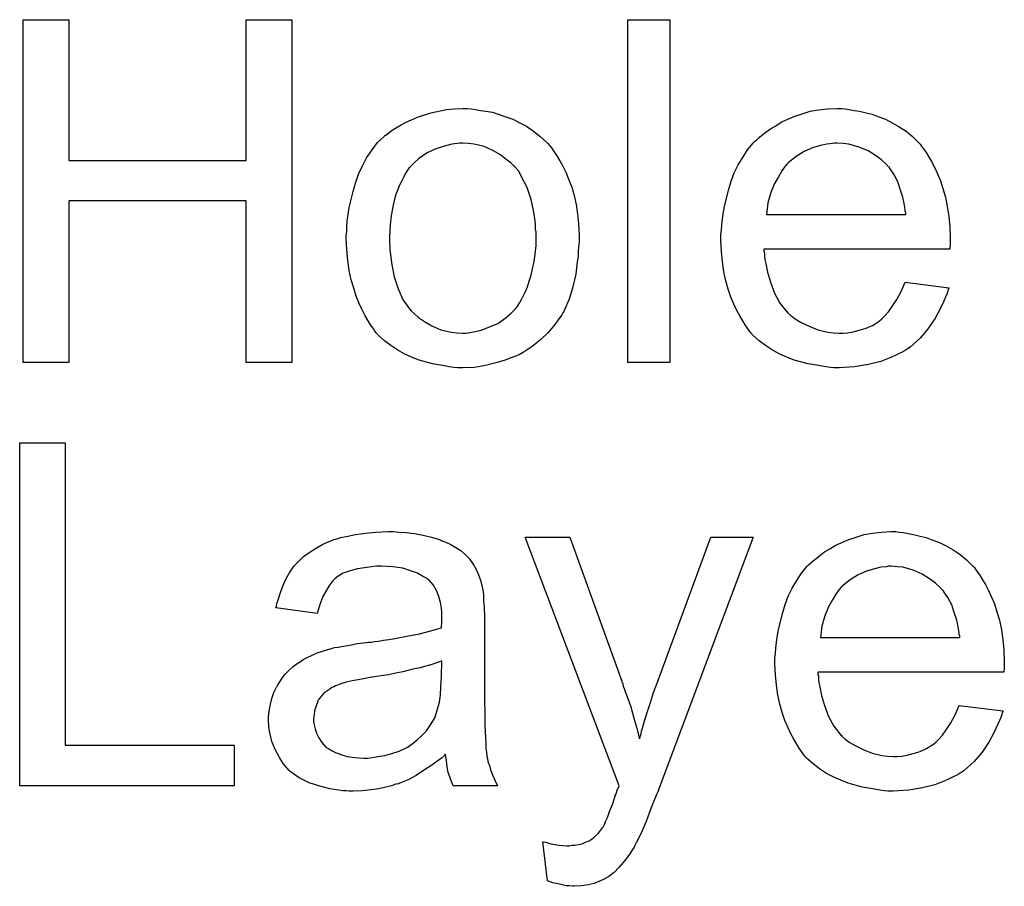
# Model space of a CAD drawing. Extents: x -1.6 to 9, y -2.8 to 5.2.
# Tile 121 of 197: x 4.743 to 4.973, y 1.251 to 1.454. Entities that reach past the tile are written whole.
import ezdxf

# ---------------------------------------------------------------- set-up
doc = ezdxf.new("R2010")
doc.units = 0
doc.layers.add('dfn6-15-57-c_document', color=1, linetype='CONTINUOUS')

msp = doc.modelspace()

# ---------------------------------------------------------------- linework, layer by layer
at = {"layer": 'dfn6-15-57-c_document', "color": 1}
for points in [[(4.806227, 1.373459), (4.795583, 1.373459), (4.795583, 1.411177), (4.754162, 1.411177), (4.754162, 1.373459), (4.743518, 1.373459), (4.743518, 1.453523), (4.754162, 1.453523), (4.754162, 1.420664), (4.795583, 1.420664), (4.795583, 1.453523), (4.806227, 1.453523), (4.806227, 1.373459)], [(4.894506, 1.373459), (4.884672, 1.373459), (4.884672, 1.453523), (4.894506, 1.453523), (4.894506, 1.373459)], [(4.848111, 1.432697), (4.849152, 1.432581), (4.850309, 1.43235), (4.851582, 1.432119), (4.853086, 1.431887), (4.85621, 1.430846), (4.857829, 1.430267), (4.859449, 1.429457), (4.861069, 1.428648), (4.862689, 1.427491), (4.864193, 1.426333), (4.865697, 1.424945), (4.865813, 1.424829), (4.866044, 1.424598), (4.866391, 1.424135), (4.866854, 1.423557), (4.867432, 1.422747), (4.868127, 1.421706), (4.868821, 1.420549), (4.869515, 1.419276), (4.870209, 1.417887), (4.870904, 1.416152), (4.871598, 1.414416), (4.872176, 1.412449), (4.872639, 1.410367), (4.872986, 1.408169), (4.873217, 1.405855), (4.873333, 1.403309), (4.873333, 1.403194), (4.873333, 1.402846), (4.873333, 1.402268), (4.873333, 1.401458), (4.873217, 1.400532), (4.873102, 1.399375), (4.873102, 1.398218), (4.87287, 1.396946), (4.872523, 1.394053), (4.871829, 1.391161), (4.871019, 1.388268), (4.869862, 1.385607), (4.869862, 1.385491), (4.869747, 1.385376), (4.869515, 1.385029), (4.869284, 1.384566), (4.868474, 1.383409), (4.867432, 1.38202), (4.866044, 1.380401), (4.864309, 1.378781), (4.862342, 1.377161), (4.860028, 1.375657), (4.859912, 1.375657), (4.859796, 1.375541), (4.859449, 1.37531), (4.858871, 1.375078), (4.858292, 1.374847), (4.857598, 1.374616), (4.855863, 1.373921), (4.853896, 1.373343), (4.851466, 1.372764), (4.848921, 1.372302), (4.846144, 1.372186), (4.844987, 1.372186), (4.844061, 1.372302), (4.84302, 1.372417), (4.841863, 1.372649), (4.840474, 1.37288), (4.839086, 1.373111), (4.835962, 1.374037), (4.834227, 1.374731), (4.832607, 1.375426), (4.830987, 1.376351), (4.829367, 1.377392), (4.827863, 1.378549), (4.826359, 1.379938), (4.826243, 1.380053), (4.826012, 1.380285), (4.825665, 1.380748), (4.825202, 1.381442), (4.824623, 1.382252), (4.824045, 1.383177), (4.823351, 1.384334), (4.822657, 1.385723), (4.821962, 1.387227), (4.821268, 1.388962), (4.82069, 1.390814), (4.820111, 1.392781), (4.819648, 1.394979), (4.819301, 1.397293), (4.81907, 1.399838), (4.818954, 1.402499), (4.818954, 1.402731), (4.818954, 1.403194), (4.81907, 1.404003), (4.81907, 1.40516), (4.819186, 1.406433), (4.819417, 1.408053), (4.819648, 1.409673), (4.820111, 1.411524), (4.820574, 1.413375), (4.821153, 1.415342), (4.821847, 1.417425), (4.822772, 1.419391), (4.823698, 1.421243), (4.824971, 1.423094), (4.826243, 1.424829), (4.827863, 1.426333), (4.827979, 1.426449), (4.82821, 1.426565), (4.828673, 1.426912), (4.829252, 1.427375), (4.829946, 1.427838), (4.830871, 1.428416), (4.831797, 1.428995), (4.832954, 1.429573), (4.834227, 1.430152), (4.835615, 1.43073), (4.838739, 1.431771), (4.842326, 1.432581), (4.844177, 1.432697), (4.846144, 1.432813), (4.847301, 1.432813), (4.848111, 1.432697)], [(4.935464, 1.432697), (4.93639, 1.432581), (4.937547, 1.43235), (4.938819, 1.432119), (4.940324, 1.431772), (4.941712, 1.431424), (4.943332, 1.430846), (4.944836, 1.430267), (4.946456, 1.429457), (4.948075, 1.428532), (4.949695, 1.427491), (4.951199, 1.426218), (4.952588, 1.42483), (4.952703, 1.424714), (4.952935, 1.424482), (4.953282, 1.42402), (4.953745, 1.423325), (4.954323, 1.422515), (4.954902, 1.42159), (4.955596, 1.420433), (4.95629, 1.419044), (4.956984, 1.41754), (4.957678, 1.415921), (4.958257, 1.414069), (4.958836, 1.412102), (4.959298, 1.409904), (4.959645, 1.40759), (4.959877, 1.40516), (4.959993, 1.402499), (4.959993, 1.402384), (4.959993, 1.401921), (4.959993, 1.401111), (4.959877, 1.399954), (4.916489, 1.399954), (4.916489, 1.399838), (4.916489, 1.399491), (4.916605, 1.399028), (4.916605, 1.398334), (4.916721, 1.397524), (4.916952, 1.396599), (4.917299, 1.394516), (4.917993, 1.392202), (4.918919, 1.389657), (4.920192, 1.387343), (4.921811, 1.38526), (4.921927, 1.38526), (4.922043, 1.385029), (4.922737, 1.38445), (4.923778, 1.38364), (4.925167, 1.38283), (4.927018, 1.381905), (4.929101, 1.381095), (4.931415, 1.380516), (4.932687, 1.380401), (4.934076, 1.380285), (4.935001, 1.380285), (4.936043, 1.380401), (4.937315, 1.380632), (4.938704, 1.380979), (4.940324, 1.381442), (4.941828, 1.382136), (4.943332, 1.383062), (4.943447, 1.383178), (4.944026, 1.38364), (4.94472, 1.384334), (4.94553, 1.38526), (4.946456, 1.386533), (4.947497, 1.388153), (4.948538, 1.390004), (4.949464, 1.392202), (4.959645, 1.390929), (4.959645, 1.390814), (4.95953, 1.390582), (4.959414, 1.39012), (4.959183, 1.389425), (4.958836, 1.388731), (4.958488, 1.387805), (4.957563, 1.385839), (4.956406, 1.38364), (4.954786, 1.381326), (4.952935, 1.379128), (4.950621, 1.377045), (4.950505, 1.377045), (4.950274, 1.376814), (4.949927, 1.376583), (4.949464, 1.376236), (4.94877, 1.375888), (4.948075, 1.375541), (4.94715, 1.375079), (4.946109, 1.374616), (4.944952, 1.374153), (4.943794, 1.37369), (4.940902, 1.372996), (4.937662, 1.372417), (4.934076, 1.372186), (4.932803, 1.372186), (4.931993, 1.372302), (4.930952, 1.372417), (4.929679, 1.372649), (4.928291, 1.37288), (4.926787, 1.373112), (4.923547, 1.374037), (4.921811, 1.374731), (4.920192, 1.375426), (4.918456, 1.376351), (4.916836, 1.377392), (4.915332, 1.37855), (4.913828, 1.379938), (4.913712, 1.380054), (4.913481, 1.380285), (4.913134, 1.380748), (4.912671, 1.381442), (4.912093, 1.382252), (4.911514, 1.383178), (4.91082, 1.384334), (4.910126, 1.385607), (4.909432, 1.387111), (4.908737, 1.388731), (4.908159, 1.390582), (4.90758, 1.392549), (4.907118, 1.394632), (4.90677, 1.396946), (4.906539, 1.399376), (4.906423, 1.401921), (4.906423, 1.402037), (4.906423, 1.402615), (4.906423, 1.403309), (4.906539, 1.404351), (4.906655, 1.405623), (4.90677, 1.407012), (4.907002, 1.408631), (4.907349, 1.410251), (4.908275, 1.413954), (4.908853, 1.415805), (4.909547, 1.417772), (4.910473, 1.419623), (4.911514, 1.421359), (4.912671, 1.423094), (4.913944, 1.424714), (4.91406, 1.42483), (4.914291, 1.425061), (4.914754, 1.425408), (4.915332, 1.425986), (4.916026, 1.426565), (4.916952, 1.427259), (4.917993, 1.428069), (4.919266, 1.428763), (4.920539, 1.429573), (4.922043, 1.430267), (4.923663, 1.430962), (4.925398, 1.43154), (4.927249, 1.432119), (4.929216, 1.432466), (4.931299, 1.432697), (4.933497, 1.432813), (4.934654, 1.432813), (4.935464, 1.432697)], [(4.846144, 1.424714), (4.845449, 1.424714), (4.844871, 1.424598), (4.843598, 1.424482), (4.841863, 1.42402), (4.839896, 1.423325), (4.837813, 1.4224), (4.835846, 1.421011), (4.834805, 1.420086), (4.83388, 1.41916), (4.83388, 1.419044), (4.833648, 1.418929), (4.833417, 1.418582), (4.83307, 1.418119), (4.832722, 1.41754), (4.832375, 1.416846), (4.831913, 1.41592), (4.83145, 1.414995), (4.830987, 1.413838), (4.830524, 1.412681), (4.830177, 1.411293), (4.82983, 1.409788), (4.829483, 1.408169), (4.829252, 1.406433), (4.829136, 1.404466), (4.82902, 1.402499), (4.82902, 1.402384), (4.82902, 1.402036), (4.82902, 1.401458), (4.829136, 1.400648), (4.829136, 1.399723), (4.829252, 1.398681), (4.829599, 1.396252), (4.830177, 1.393475), (4.831103, 1.390698), (4.83226, 1.388037), (4.83307, 1.38688), (4.83388, 1.385723), (4.833995, 1.385723), (4.834111, 1.385491), (4.834805, 1.384913), (4.835846, 1.383987), (4.837235, 1.383062), (4.83897, 1.38202), (4.841053, 1.381095), (4.843483, 1.380516), (4.844755, 1.380401), (4.846144, 1.380285), (4.846838, 1.380285), (4.847416, 1.380401), (4.848689, 1.380632), (4.850425, 1.380979), (4.852276, 1.381673), (4.854358, 1.382599), (4.856325, 1.383987), (4.857367, 1.384913), (4.858292, 1.385839), (4.858408, 1.385954), (4.858524, 1.38607), (4.858755, 1.386417), (4.859102, 1.38688), (4.859449, 1.387458), (4.859912, 1.388152), (4.860375, 1.389078), (4.860838, 1.390004), (4.8613, 1.391161), (4.861648, 1.392433), (4.86211, 1.393822), (4.862457, 1.395326), (4.862805, 1.397061), (4.863036, 1.398797), (4.863267, 1.400764), (4.863267, 1.402846), (4.863267, 1.402962), (4.863267, 1.403309), (4.863267, 1.403888), (4.863152, 1.404582), (4.863152, 1.405507), (4.863036, 1.406549), (4.862689, 1.408978), (4.86211, 1.411524), (4.861185, 1.414301), (4.859912, 1.416846), (4.859218, 1.418119), (4.858292, 1.41916), (4.858292, 1.419276), (4.858061, 1.419391), (4.857367, 1.420086), (4.856325, 1.420896), (4.854937, 1.421937), (4.853201, 1.422978), (4.851119, 1.423904), (4.848805, 1.424482), (4.847532, 1.424598), (4.846144, 1.424714)], [(4.933613, 1.424714), (4.932919, 1.424714), (4.932456, 1.424598), (4.931183, 1.424482), (4.929679, 1.424135), (4.927828, 1.423557), (4.925861, 1.422747), (4.92401, 1.42159), (4.922159, 1.420086), (4.921927, 1.419854), (4.921464, 1.419276), (4.920654, 1.418235), (4.919845, 1.416846), (4.918919, 1.415226), (4.918109, 1.413144), (4.917415, 1.410714), (4.917068, 1.408053), (4.949579, 1.408053), (4.949579, 1.408169), (4.949579, 1.4084), (4.949464, 1.408747), (4.949464, 1.40921), (4.949232, 1.410598), (4.948885, 1.412102), (4.948307, 1.413954), (4.947728, 1.415689), (4.946803, 1.417425), (4.945761, 1.418929), (4.945761, 1.419044), (4.94553, 1.41916), (4.944952, 1.419854), (4.94391, 1.42078), (4.942522, 1.421821), (4.940786, 1.422863), (4.938704, 1.423788), (4.936274, 1.424482), (4.935001, 1.424598), (4.933613, 1.424714)], [(4.753352, 1.284092), (4.792806, 1.284092), (4.792806, 1.274604), (4.742708, 1.274604), (4.742708, 1.354669), (4.753352, 1.354669), (4.753352, 1.284092)], [(4.831218, 1.333843), (4.832954, 1.333727), (4.834921, 1.333496), (4.836888, 1.333149), (4.838855, 1.332686), (4.840706, 1.332107), (4.840937, 1.331992), (4.841516, 1.33176), (4.842326, 1.331413), (4.843367, 1.33095), (4.844524, 1.330256), (4.845681, 1.329562), (4.846722, 1.328636), (4.847648, 1.327711), (4.847764, 1.327595), (4.847995, 1.327248), (4.848342, 1.326669), (4.848805, 1.325975), (4.849383, 1.324934), (4.849846, 1.323893), (4.850309, 1.32262), (4.850656, 1.321116), (4.850656, 1.321), (4.850772, 1.320653), (4.850887, 1.319959), (4.851003, 1.319033), (4.851003, 1.317761), (4.851119, 1.316256), (4.851234, 1.31429), (4.851234, 1.312091), (4.851234, 1.298901), (4.851234, 1.298786), (4.851234, 1.298323), (4.851234, 1.297629), (4.851234, 1.296703), (4.851234, 1.295662), (4.851234, 1.294389), (4.85135, 1.291612), (4.85135, 1.28872), (4.851466, 1.285827), (4.851582, 1.284555), (4.851582, 1.283398), (4.851697, 1.282356), (4.851813, 1.281546), (4.851813, 1.281431), (4.851929, 1.280968), (4.852044, 1.280274), (4.852391, 1.279348), (4.852623, 1.278307), (4.853086, 1.27715), (4.853664, 1.275877), (4.854243, 1.274604), (4.843945, 1.274604), (4.84383, 1.27472), (4.843714, 1.275183), (4.843483, 1.275762), (4.843136, 1.276687), (4.842788, 1.277728), (4.842557, 1.279001), (4.842326, 1.280389), (4.842094, 1.281894), (4.841979, 1.281894), (4.841863, 1.281662), (4.841169, 1.281084), (4.840127, 1.280274), (4.838739, 1.279233), (4.837003, 1.278191), (4.835268, 1.277034), (4.833417, 1.275993), (4.83145, 1.275183), (4.831218, 1.275067), (4.830524, 1.274952), (4.829483, 1.274604), (4.82821, 1.274257), (4.82659, 1.27391), (4.824739, 1.273679), (4.822657, 1.273447), (4.820574, 1.273332), (4.819648, 1.273332), (4.818954, 1.273447), (4.818144, 1.273447), (4.817219, 1.273563), (4.815136, 1.27391), (4.812822, 1.274489), (4.810277, 1.275299), (4.807963, 1.276456), (4.80588, 1.27796), (4.805649, 1.278191), (4.80507, 1.27877), (4.80426, 1.279811), (4.803335, 1.281199), (4.802409, 1.282935), (4.801599, 1.284902), (4.801021, 1.287332), (4.800905, 1.288488), (4.800789, 1.289877), (4.800789, 1.290108), (4.800789, 1.290571), (4.800905, 1.291381), (4.801021, 1.292422), (4.801252, 1.293695), (4.801599, 1.294968), (4.802062, 1.296356), (4.802641, 1.297629), (4.802756, 1.297745), (4.802988, 1.298207), (4.80345, 1.298901), (4.804029, 1.299711), (4.804723, 1.300637), (4.805649, 1.301563), (4.806574, 1.302488), (4.807731, 1.303298), (4.807847, 1.303414), (4.80831, 1.303645), (4.808888, 1.304108), (4.809814, 1.304571), (4.810855, 1.305034), (4.812128, 1.305612), (4.813401, 1.306075), (4.814905, 1.306538), (4.81502, 1.306538), (4.815483, 1.306653), (4.816177, 1.306885), (4.817103, 1.307001), (4.81826, 1.307232), (4.819764, 1.307463), (4.8215, 1.30781), (4.823582, 1.308042), (4.823698, 1.308042), (4.824161, 1.308158), (4.824739, 1.308158), (4.825549, 1.308273), (4.826475, 1.308389), (4.827632, 1.30862), (4.828904, 1.308736), (4.830293, 1.308967), (4.83307, 1.309546), (4.836078, 1.310124), (4.838739, 1.310819), (4.840012, 1.311166), (4.841169, 1.311513), (4.841169, 1.311629), (4.841169, 1.31186), (4.841284, 1.312554), (4.841284, 1.313364), (4.841284, 1.313827), (4.841284, 1.314058), (4.841284, 1.314174), (4.841284, 1.31429), (4.841284, 1.314984), (4.841169, 1.316141), (4.840937, 1.317414), (4.84059, 1.318802), (4.840012, 1.32019), (4.839317, 1.321463), (4.838392, 1.322504), (4.838276, 1.32262), (4.837698, 1.323083), (4.836772, 1.323546), (4.835615, 1.32424), (4.833995, 1.324818), (4.832144, 1.325397), (4.82983, 1.325744), (4.827169, 1.32586), (4.826012, 1.32586), (4.824855, 1.325744), (4.823235, 1.325513), (4.821615, 1.325281), (4.81988, 1.324818), (4.81826, 1.32424), (4.816872, 1.32343), (4.816756, 1.323314), (4.816293, 1.322967), (4.815715, 1.322389), (4.81502, 1.321463), (4.814326, 1.320306), (4.813516, 1.318802), (4.812822, 1.316951), (4.812128, 1.314868), (4.802525, 1.316141), (4.802525, 1.316256), (4.802641, 1.316372), (4.802641, 1.316719), (4.802756, 1.317182), (4.803103, 1.318223), (4.803566, 1.319727), (4.804145, 1.321232), (4.804839, 1.322851), (4.805764, 1.324471), (4.806806, 1.325975), (4.806921, 1.326091), (4.807384, 1.326554), (4.808078, 1.327248), (4.809004, 1.328174), (4.810277, 1.329099), (4.811781, 1.330025), (4.813516, 1.331066), (4.815483, 1.331876), (4.815599, 1.331876), (4.815715, 1.331992), (4.816062, 1.332107), (4.816525, 1.332223), (4.817681, 1.33257), (4.819301, 1.332917), (4.821153, 1.333264), (4.823467, 1.333611), (4.825896, 1.333843), (4.828673, 1.333959), (4.829946, 1.333959), (4.831218, 1.333843)], [(4.948075, 1.333843), (4.949001, 1.333727), (4.950158, 1.333496), (4.951431, 1.333264), (4.952935, 1.332917), (4.954323, 1.33257), (4.955943, 1.331992), (4.957447, 1.331413), (4.959067, 1.330603), (4.960687, 1.329678), (4.962306, 1.328637), (4.963811, 1.327364), (4.965199, 1.325975), (4.965315, 1.32586), (4.965546, 1.325628), (4.965893, 1.325166), (4.966356, 1.324471), (4.966935, 1.323661), (4.967513, 1.322736), (4.968207, 1.321579), (4.968901, 1.32019), (4.969596, 1.318686), (4.97029, 1.317066), (4.970868, 1.315215), (4.971447, 1.313248), (4.97191, 1.31105), (4.972257, 1.308736), (4.972488, 1.306306), (4.972604, 1.303645), (4.972604, 1.30353), (4.972604, 1.303067), (4.972604, 1.302257), (4.972488, 1.3011), (4.929101, 1.3011), (4.929101, 1.300984), (4.929101, 1.300637), (4.929216, 1.300174), (4.929216, 1.29948), (4.929332, 1.29867), (4.929563, 1.297745), (4.92991, 1.295662), (4.930605, 1.293348), (4.93153, 1.290803), (4.932803, 1.288489), (4.934423, 1.286406), (4.934538, 1.286406), (4.934654, 1.286175), (4.935348, 1.285596), (4.93639, 1.284786), (4.937778, 1.283976), (4.939629, 1.283051), (4.941712, 1.282241), (4.944026, 1.281662), (4.945299, 1.281547), (4.946687, 1.281431), (4.947613, 1.281431), (4.948654, 1.281547), (4.949927, 1.281778), (4.951315, 1.282125), (4.952935, 1.282588), (4.954439, 1.283282), (4.955943, 1.284208), (4.956059, 1.284323), (4.956637, 1.284786), (4.957331, 1.28548), (4.958141, 1.286406), (4.959067, 1.287679), (4.960108, 1.289299), (4.96115, 1.29115), (4.962075, 1.293348), (4.972257, 1.292075), (4.972257, 1.29196), (4.972141, 1.291728), (4.972025, 1.291265), (4.971794, 1.290571), (4.971447, 1.289877), (4.9711, 1.288951), (4.970174, 1.286985), (4.969017, 1.284786), (4.967397, 1.282472), (4.965546, 1.280274), (4.963232, 1.278191), (4.963116, 1.278191), (4.962885, 1.27796), (4.962538, 1.277728), (4.962075, 1.277381), (4.961381, 1.277034), (4.960687, 1.276687), (4.959761, 1.276224), (4.95872, 1.275762), (4.957563, 1.275299), (4.956406, 1.274836), (4.953513, 1.274142), (4.950274, 1.273563), (4.946687, 1.273332), (4.945414, 1.273332), (4.944604, 1.273448), (4.943563, 1.273563), (4.94229, 1.273795), (4.940902, 1.274026), (4.939398, 1.274257), (4.936158, 1.275183), (4.934423, 1.275877), (4.932803, 1.276572), (4.931068, 1.277497), (4.929448, 1.278538), (4.927944, 1.279695), (4.92644, 1.281084), (4.926324, 1.281199), (4.926092, 1.281431), (4.925745, 1.281894), (4.925283, 1.282588), (4.924704, 1.283398), (4.924126, 1.284323), (4.923431, 1.28548), (4.922737, 1.286753), (4.922043, 1.288257), (4.921349, 1.289877), (4.92077, 1.291728), (4.920192, 1.293695), (4.919729, 1.295778), (4.919382, 1.298092), (4.91915, 1.300521), (4.919035, 1.303067), (4.919035, 1.303182), (4.919035, 1.303761), (4.919035, 1.304455), (4.91915, 1.305496), (4.919266, 1.306769), (4.919382, 1.308158), (4.919613, 1.309777), (4.91996, 1.311397), (4.920886, 1.3151), (4.921464, 1.316951), (4.922159, 1.318918), (4.923084, 1.320769), (4.924126, 1.322504), (4.925283, 1.32424), (4.926555, 1.32586), (4.926671, 1.325975), (4.926902, 1.326207), (4.927365, 1.326554), (4.927944, 1.327132), (4.928638, 1.327711), (4.929563, 1.328405), (4.930605, 1.329215), (4.931877, 1.329909), (4.93315, 1.330719), (4.934654, 1.331413), (4.936274, 1.332108), (4.93801, 1.332686), (4.939861, 1.333264), (4.941828, 1.333612), (4.94391, 1.333843), (4.946109, 1.333959), (4.947266, 1.333959), (4.948075, 1.333843)], [(4.891845, 1.273679), (4.891845, 1.273563), (4.89173, 1.273216), (4.891498, 1.272753), (4.891267, 1.272175), (4.89092, 1.271365), (4.890573, 1.270439), (4.889763, 1.268472), (4.888953, 1.266274), (4.888027, 1.264076), (4.887101, 1.262109), (4.886639, 1.261299), (4.886292, 1.260489), (4.886176, 1.260258), (4.885829, 1.259679), (4.88525, 1.258869), (4.884556, 1.257828), (4.883631, 1.256671), (4.882589, 1.255514), (4.881548, 1.254357), (4.880275, 1.253431), (4.880159, 1.253316), (4.879697, 1.253084), (4.879002, 1.252737), (4.877961, 1.252274), (4.876804, 1.251812), (4.875416, 1.251465), (4.873912, 1.251233), (4.872176, 1.251117), (4.871713, 1.251117), (4.871135, 1.251233), (4.870325, 1.251233), (4.869399, 1.251465), (4.868358, 1.251696), (4.867201, 1.251927), (4.865928, 1.25239), (4.864887, 1.26153), (4.865003, 1.26153), (4.865466, 1.261415), (4.866044, 1.261299), (4.866738, 1.261068), (4.86859, 1.26072), (4.870441, 1.260605), (4.871019, 1.260605), (4.871598, 1.26072), (4.872292, 1.26072), (4.874027, 1.261068), (4.874837, 1.261415), (4.875647, 1.261762), (4.875763, 1.261762), (4.875994, 1.261993), (4.876341, 1.262225), (4.876804, 1.262572), (4.877846, 1.263497), (4.878771, 1.26477), (4.878771, 1.264886), (4.879002, 1.265117), (4.879234, 1.26558), (4.879465, 1.266274), (4.879928, 1.2672), (4.880391, 1.268588), (4.881085, 1.270208), (4.881779, 1.272175), (4.881779, 1.272291), (4.882011, 1.272753), (4.882242, 1.273563), (4.882705, 1.274604), (4.860722, 1.332686), (4.871135, 1.332686), (4.883283, 1.299017), (4.883283, 1.298901), (4.883399, 1.298786), (4.883515, 1.298439), (4.883631, 1.29786), (4.883862, 1.297282), (4.884093, 1.296588), (4.884672, 1.294968), (4.885366, 1.293001), (4.88606, 1.290687), (4.886754, 1.288257), (4.887449, 1.285596), (4.887449, 1.285712), (4.887564, 1.285943), (4.88768, 1.28629), (4.887796, 1.286753), (4.887911, 1.287332), (4.888143, 1.288026), (4.888606, 1.289761), (4.889184, 1.291728), (4.889994, 1.294042), (4.890688, 1.296356), (4.891614, 1.298786), (4.904109, 1.332686), (4.913944, 1.332686), (4.891845, 1.273679)], [(4.946224, 1.32586), (4.94553, 1.32586), (4.945067, 1.325744), (4.943794, 1.325628), (4.94229, 1.325281), (4.940439, 1.324703), (4.938472, 1.323893), (4.936621, 1.322736), (4.93477, 1.321232), (4.934538, 1.321), (4.934076, 1.320422), (4.933266, 1.31938), (4.932456, 1.317992), (4.93153, 1.316372), (4.93072, 1.31429), (4.930026, 1.31186), (4.929679, 1.309199), (4.962191, 1.309199), (4.962191, 1.309315), (4.962191, 1.309546), (4.962075, 1.309893), (4.962075, 1.310356), (4.961844, 1.311744), (4.961497, 1.313248), (4.960918, 1.3151), (4.96034, 1.316835), (4.959414, 1.318571), (4.958373, 1.320075), (4.958373, 1.32019), (4.958141, 1.320306), (4.957563, 1.321), (4.956521, 1.321926), (4.955133, 1.322967), (4.953398, 1.324008), (4.951315, 1.324934), (4.948885, 1.325628), (4.947613, 1.325744), (4.946224, 1.32586)], [(4.841284, 1.303761), (4.841169, 1.303761), (4.841053, 1.303645), (4.840706, 1.30353), (4.840243, 1.303414), (4.839664, 1.303182), (4.83897, 1.302951), (4.83816, 1.30272), (4.837235, 1.302488), (4.836194, 1.302141), (4.834921, 1.30191), (4.833648, 1.301563), (4.832144, 1.301216), (4.830524, 1.300868), (4.828904, 1.300521), (4.827053, 1.30029), (4.825086, 1.299943), (4.824855, 1.299943), (4.824161, 1.299827), (4.823004, 1.299596), (4.821731, 1.299364), (4.820343, 1.299133), (4.818954, 1.298786), (4.817681, 1.298439), (4.816525, 1.297976), (4.816409, 1.297976), (4.816062, 1.297745), (4.815599, 1.297513), (4.815136, 1.297166), (4.813748, 1.29624), (4.812591, 1.294852), (4.812591, 1.294736), (4.812359, 1.294505), (4.812244, 1.294042), (4.812012, 1.293464), (4.811781, 1.292769), (4.811549, 1.292075), (4.811434, 1.29115), (4.811318, 1.290224), (4.811318, 1.290108), (4.811318, 1.28953), (4.811434, 1.288836), (4.811665, 1.28791), (4.812012, 1.286869), (4.812591, 1.285827), (4.813285, 1.28467), (4.814211, 1.283629), (4.814326, 1.283513), (4.814789, 1.283282), (4.815483, 1.282819), (4.816409, 1.282356), (4.817681, 1.281894), (4.819186, 1.281431), (4.820921, 1.281199), (4.823004, 1.281084), (4.823929, 1.281084), (4.825086, 1.281199), (4.826359, 1.281431), (4.827979, 1.281662), (4.829599, 1.282125), (4.831334, 1.282704), (4.83307, 1.283513), (4.833301, 1.283629), (4.833764, 1.283976), (4.834574, 1.284555), (4.835499, 1.285365), (4.836541, 1.28629), (4.837698, 1.287447), (4.838623, 1.288836), (4.839549, 1.29034), (4.839664, 1.290455), (4.83978, 1.290918), (4.840012, 1.291728), (4.840359, 1.292769), (4.840706, 1.294158), (4.840937, 1.295778), (4.841053, 1.297745), (4.841169, 1.300059), (4.841284, 1.303761)]]:
    msp.add_lwpolyline(points, dxfattribs=at)

doc.saveas('drawing.dxf')
